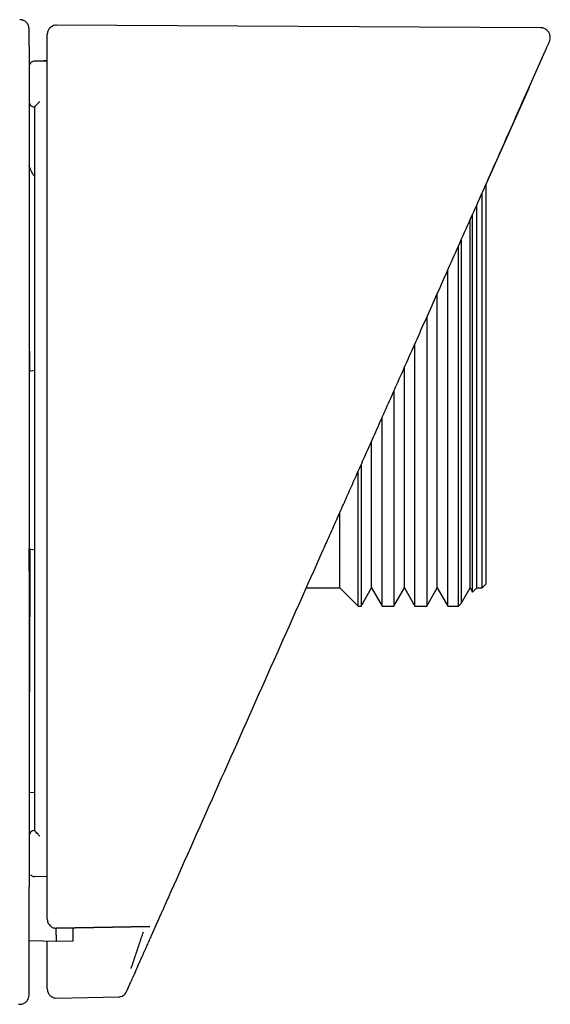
# Model space of a CAD drawing. Header units: millimetres. Extents: x 8 to 1762, y 12 to 2705.
# Tile 47 of 115: x 587 to 617, y 1475 to 1529. Entities that reach past the tile are written whole.
import ezdxf

# ---------------------------------------------------------------- set-up
doc = ezdxf.new("R2010")
doc.units = ezdxf.units.MM

msp = doc.modelspace()

# ---------------------------------------------------------------- linework, layer by layer
at = {"color": 7, "linetype": 'Continuous', "lineweight": 30}
for p, q in [((616.02, 1528.322), (589.499, 1528.461)), ((615.415, 1525.067), (616.142, 1526.7)), ((616.124, 1526.691), (616.162, 1526.754)), ((588.479, 1526.485), (588.281, 1526.478)), ((588.286, 1526.478), (588.996, 1526.503)), ((588.996, 1526.503), (588.286, 1526.478)), ((588.52, 1526.486), (588.371, 1526.481)), ((588.992, 1526.503), (588.813, 1526.497)), ((588.993, 1526.503), (588.879, 1526.499)), ((615.407, 1525.051), (613.036, 1519.726)), ((613.036, 1519.731), (613.036, 1497.815)), ((612.836, 1497.615), (612.836, 1519.278)), ((612.536, 1497.615), (612.536, 1518.607)), ((612.307, 1509.615), (612.307, 1518.092)), ((612.174, 1497.615), (612.174, 1517.793)), ((611.679, 1516.681), (611.679, 1496.758)), ((611.536, 1496.615), (611.536, 1516.361)), ((610.951, 1509.615), (610.951, 1515.045)), ((610.374, 1497.615), (610.374, 1513.748)), ((609.797, 1512.451), (609.797, 1496.615)), ((609.151, 1509.615), (609.151, 1511.001)), ((588.296, 1509.527), (587.996, 1509.474)), ((608.574, 1497.615), (608.574, 1509.703)), ((609.151, 1496.615), (609.151, 1509.615)), ((610.951, 1496.615), (610.951, 1509.615)), ((612.307, 1497.385), (612.307, 1509.615)), ((607.997, 1508.406), (607.997, 1496.615)), ((607.351, 1496.615), (607.351, 1506.956)), ((606.774, 1497.615), (606.774, 1505.66)), ((606.036, 1496.615), (606.036, 1504.003)), ((606.197, 1504.361), (606.197, 1496.615)), ((605.036, 1497.615), (605.036, 1501.755)), ((587.996, 1499.756), (588.296, 1499.703)), ((603.192, 1497.615), (605.036, 1497.615)), ((605.036, 1497.615), (606.036, 1496.615)), ((606.197, 1496.615), (606.774, 1497.615)), ((606.774, 1497.615), (607.351, 1496.615)), ((607.997, 1496.615), (608.574, 1497.615)), ((608.574, 1497.615), (609.151, 1496.615)), ((609.797, 1496.615), (610.374, 1497.615)), ((610.374, 1497.615), (610.951, 1496.615)), ((611.679, 1496.758), (612.174, 1497.615)), ((612.174, 1497.615), (612.307, 1497.385)), ((612.307, 1497.385), (612.536, 1497.615)), ((612.536, 1497.615), (612.836, 1497.615)), ((612.836, 1497.615), (613.036, 1497.815)), ((606.036, 1496.615), (606.197, 1496.615)), ((607.351, 1496.615), (607.997, 1496.615)), ((609.151, 1496.615), (609.797, 1496.615)), ((610.951, 1496.615), (611.536, 1496.615)), ((611.536, 1496.615), (611.679, 1496.758)), ((587.996, 1486.413), (588.296, 1486.418)), ((588.296, 1484.323), (588.296, 1484.323)), ((588.996, 1481.774), (588.286, 1481.801)), ((594.713, 1478.571), (595.06, 1479.349)), ((589.505, 1478.965), (594.614, 1479.059)), ((589.506, 1478.963), (589.506, 1478.964)), ((589.507, 1478.985), (594.623, 1479.08)), ((594.615, 1479.059), (594.615, 1479.059)), ((589.505, 1478.247), (587.996, 1478.274)), ((590.413, 1478.263), (589.505, 1478.247)), ((588.996, 1475.638), (588.996, 1475.66)), ((593.343, 1475.493), (593.353, 1475.516)), ((587.996, 1475.296), (587.996, 1475.318)), ((589.505, 1475.138), (592.895, 1475.197))]:
    msp.add_line(p, q, dxfattribs=at)
for centre, start, end in [((588.296, 1526.178), 91.9986, 159.5454), ((588.296, 1524.273), 180, 270), ((588.296, 1484.023), 90, 180)]:
    msp.add_arc(centre, 0.3, start, end, dxfattribs=at)
for points, knots in [([(587.996, 1528.26), (587.993, 1528.299), (587.987, 1528.373), (587.952, 1528.468), (587.913, 1528.538), (587.87, 1528.594), (587.814, 1528.649), (587.73, 1528.705), (587.617, 1528.751), (587.53, 1528.757), (587.483, 1528.76)], [0, 0, 0, 0, 0.14966, 0.277407, 0.376847, 0.450611, 0.545867, 0.67222, 0.826541, 1, 1, 1, 1]), ([(587.996, 1527.283), (587.996, 1527.382), (587.996, 1527.581), (587.996, 1527.816), (587.996, 1528.004), (587.996, 1528.142), (587.996, 1528.226), (587.996, 1528.263), (587.996, 1528.256), (587.996, 1528.255)], [0, 0, 0, 0, 0.160009, 0.320014, 0.480014, 0.640012, 0.800007, 0.960001, 1, 1, 1, 1]), ([(589.499, 1528.461), (589.459, 1528.459), (589.386, 1528.454), (589.29, 1528.419), (589.228, 1528.384), (589.194, 1528.359), (589.178, 1528.347), (589.166, 1528.336), (589.153, 1528.325), (589.134, 1528.306), (589.11, 1528.279), (589.081, 1528.241), (589.049, 1528.188), (589.02, 1528.119), (588.998, 1528.033), (588.997, 1527.977), (588.996, 1527.946)], [0, 0, 0, 0, 0.094512, 0.1744523, 0.2362502, 0.2597704, 0.2699791, 0.2816461, 0.2961862, 0.3142398, 0.3620188, 0.4262754, 0.5073866, 0.6418424, 0.8061776, 1, 1, 1, 1]), ([(616.519, 1527.549), (616.537, 1527.598), (616.569, 1527.691), (616.569, 1527.817), (616.551, 1527.908), (616.531, 1527.97), (616.501, 1528.038), (616.446, 1528.124), (616.366, 1528.202), (616.278, 1528.259), (616.199, 1528.294), (616.111, 1528.317), (616.05, 1528.321), (616.02, 1528.322)], [0, 0, 0, 0, 0.142601, 0.269726, 0.340941, 0.39895, 0.448087, 0.54665, 0.677129, 0.752511, 0.832699, 0.915863, 1, 1, 1, 1]), ([(588.996, 1526.981), (588.996, 1527.079), (588.996, 1527.276), (588.996, 1527.508), (588.996, 1527.693), (588.996, 1527.83), (588.996, 1527.913), (588.996, 1527.95), (588.996, 1527.943), (588.996, 1527.942)], [0, 0, 0, 0, 0.1609858, 0.3219666, 0.4829436, 0.6439175, 0.8048894, 0.9658601, 1, 1, 1, 1]), ([(587.996, 1527.283), (587.996, 1527.28), (587.996, 1527.276), (587.996, 1527.246), (587.996, 1527.199), (587.996, 1527.133), (587.996, 1527.053), (587.996, 1526.963), (587.996, 1526.868), (587.996, 1526.804), (587.996, 1526.771)], [0, 0, 0, 0, 0.120081, 0.240494, 0.369919, 0.499995, 0.629419, 0.759495, 0.879582, 1, 1, 1, 1]), ([(616.142, 1526.7), (616.142, 1526.702), (616.144, 1526.706), (616.147, 1526.712), (616.15, 1526.718), (616.153, 1526.724), (616.156, 1526.732), (616.159, 1526.739), (616.162, 1526.746), (616.166, 1526.754), (616.169, 1526.762), (616.173, 1526.771), (616.177, 1526.78), (616.182, 1526.79), (616.186, 1526.801), (616.191, 1526.812), (616.196, 1526.823), (616.202, 1526.835), (616.207, 1526.848), (616.213, 1526.861), (616.218, 1526.873), (616.223, 1526.884), (616.228, 1526.893), (616.231, 1526.9), (616.232, 1526.904), (616.233, 1526.905), (616.234, 1526.906), (616.234, 1526.908), (616.237, 1526.914), (616.244, 1526.931), (616.26, 1526.965), (616.28, 1527.01), (616.302, 1527.061), (616.324, 1527.109), (616.344, 1527.155), (616.372, 1527.218), (616.406, 1527.293), (616.44, 1527.371), (616.477, 1527.452), (616.506, 1527.518), (616.521, 1527.552), (616.518, 1527.545), (616.517, 1527.544)], [0, 0, 0, 0, 0.002149, 0.004645, 0.007489, 0.010681, 0.014221, 0.018108, 0.022092, 0.026385, 0.030988, 0.035899, 0.04112, 0.047312, 0.053889, 0.060851, 0.068199, 0.075931, 0.084049, 0.092552, 0.10144, 0.107914, 0.114577, 0.120599, 0.121558, 0.122522, 0.123489, 0.124459, 0.12521, 0.137247, 0.158694, 0.196835, 0.23533, 0.273845, 0.312467, 0.351101, 0.443131, 0.535172, 0.62716, 0.791459, 0.955806, 1, 1, 1, 1]), ([(587.996, 1526.771), (587.996, 1524.63), (587.996, 1520.348), (587.996, 1513.925), (587.996, 1507.501), (587.996, 1501.078), (587.996, 1494.654), (587.996, 1488.23), (587.996, 1483.948), (587.996, 1481.807)], [0, 0, 0, 0, 0.1428719, 0.285729, 0.4285773, 0.5714227, 0.714271, 0.8571281, 1, 1, 1, 1]), ([(588.996, 1526.495), (588.996, 1526.495), (588.996, 1526.495), (588.996, 1526.495), (588.996, 1526.496), (588.996, 1526.497), (588.996, 1526.511), (588.996, 1526.533), (588.996, 1526.569), (588.996, 1526.618), (588.996, 1526.687), (588.996, 1526.766), (588.996, 1526.839), (588.996, 1526.9), (588.996, 1526.945), (588.996, 1526.975), (588.996, 1526.979), (588.996, 1526.981)], [0, 0, 0, 0, 0.000188, 0.00039, 0.000874, 0.002341, 0.007656, 0.053581, 0.090599, 0.148385, 0.251488, 0.376078, 0.501043, 0.625558, 0.750557, 0.875163, 1, 1, 1, 1]), ([(588.996, 1481.674), (588.996, 1483.541), (588.996, 1487.276), (588.996, 1492.878), (588.996, 1498.481), (588.996, 1504.084), (588.996, 1509.687), (588.996, 1514.356), (588.996, 1518.092), (588.996, 1520.893), (588.996, 1523.022), (588.996, 1524.332), (588.996, 1524.723), (588.996, 1524.869), (588.996, 1524.914), (588.996, 1524.959), (588.996, 1525.004), (588.996, 1525.049), (588.996, 1525.176), (588.996, 1525.372), (588.996, 1525.628), (588.996, 1525.852), (588.996, 1526.043), (588.996, 1526.202), (588.996, 1526.329), (588.996, 1526.423), (588.996, 1526.475), (588.996, 1526.495)], [0, 0, 0, 0, 0.124994, 0.24999, 0.37499, 0.499999, 0.624988, 0.749999, 0.812488, 0.874999, 0.937499, 0.954988, 0.962692, 0.963702, 0.964711, 0.96572, 0.96673, 0.96774, 0.968749, 0.975184, 0.980896, 0.985885, 0.990153, 0.993698, 0.996521, 0.998622, 1, 1, 1, 1]), ([(604.125, 1499.711), (604.238, 1499.963), (604.468, 1500.48), (604.821, 1501.273), (605.19, 1502.101), (605.574, 1502.966), (605.975, 1503.866), (606.392, 1504.801), (606.839, 1505.807), (607.319, 1506.885), (607.832, 1508.037), (608.365, 1509.233), (608.916, 1510.471), (609.486, 1511.752), (610.076, 1513.076), (610.684, 1514.443), (611.312, 1515.853), (611.958, 1517.305), (612.62, 1518.79), (613.295, 1520.308), (613.985, 1521.858), (614.694, 1523.449), (615.172, 1524.523), (615.414, 1525.067)], [0, 0, 0, 0, 0.029778, 0.060969, 0.093573, 0.127588, 0.163015, 0.199853, 0.238101, 0.281803, 0.327209, 0.37432, 0.423134, 0.473651, 0.525869, 0.579788, 0.635406, 0.692724, 0.751739, 0.811352, 0.8726, 0.935483, 1, 1, 1, 1]), ([(588.586, 1524.279), (588.575, 1524.268), (588.542, 1524.235), (588.477, 1524.169), (588.409, 1524.099), (588.357, 1524.044), (588.324, 1524.008), (588.301, 1523.982), (588.298, 1523.977), (588.296, 1523.974)], [0, 0, 0, 0, 0.085053, 0.250443, 0.499534, 0.633774, 0.749757, 0.880027, 1, 1, 1, 1]), ([(588.296, 1523.974), (588.296, 1521.771), (588.296, 1517.366), (588.296, 1510.757), (588.296, 1504.149), (588.296, 1497.54), (588.296, 1490.931), (588.296, 1486.526), (588.296, 1484.323)], [0, 0, 0, 0, 0.16667, 0.333329, 0.499984, 0.666643, 0.833312, 1, 1, 1, 1]), ([(588.296, 1520.178), (588.263, 1520.224), (588.194, 1520.318), (588.108, 1520.478), (588.045, 1520.621), (588.01, 1520.719), (587.999, 1520.755), (587.996, 1520.764)], [0, 0, 0, 0, 0.251344, 0.528441, 0.820268, 0.956461, 1, 1, 1, 1]), ([(587.996, 1512.984), (587.997, 1512.943), (587.999, 1512.691), (588.002, 1512.212), (588.007, 1511.549), (588.011, 1510.872), (588.015, 1510.182), (588.017, 1509.713), (588.018, 1509.478)], [0, 0, 0, 0, 0.037373, 0.230034, 0.422255, 0.614409, 0.80687, 1, 1, 1, 1]), ([(588.038, 1499.749), (588.037, 1499.654), (588.037, 1499.262), (588.036, 1498.646), (588.035, 1497.904), (588.034, 1497.235), (588.032, 1496.581), (588.03, 1495.943), (588.028, 1495.361), (588.026, 1494.835), (588.024, 1494.361), (588.022, 1493.902), (588.02, 1493.457), (588.018, 1493.027), (588.016, 1492.62), (588.014, 1492.169), (588.011, 1491.672), (588.008, 1491.149), (588.006, 1490.797), (588.005, 1490.602), (588.004, 1490.541), (588.004, 1490.48), (588.003, 1490.418), (588.003, 1490.357), (588.002, 1490.145), (587.999, 1489.788), (587.996, 1489.427), (587.995, 1489.207), (587.994, 1489.143), (587.994, 1489.12)], [0, 0, 0, 0, 0.020623, 0.08505, 0.136498, 0.187713, 0.238796, 0.289843, 0.340954, 0.382137, 0.423123, 0.463964, 0.504712, 0.545419, 0.586138, 0.624246, 0.683063, 0.743985, 0.799421, 0.806811, 0.814231, 0.821682, 0.829165, 0.836678, 0.844222, 0.908175, 0.973063, 0.990221, 1, 1, 1, 1]), ([(587.996, 1498.536), (587.997, 1498.586), (587.999, 1498.695), (588.002, 1498.903), (588.005, 1499.15), (588.008, 1499.432), (588.011, 1499.634), (588.011, 1499.749), (588.011, 1499.753)], [0, 0, 0, 0, 0.171622, 0.375975, 0.582587, 0.787877, 0.993027, 1, 1, 1, 1]), ([(596.016, 1481.496), (596.918, 1483.524), (598.724, 1487.579), (601.427, 1493.651), (603.226, 1497.691), (604.125, 1499.711)], [0, 0, 0, 0, 0.333565, 0.666894, 1, 1, 1, 1]), ([(588.586, 1484.017), (588.574, 1484.029), (588.541, 1484.062), (588.476, 1484.128), (588.409, 1484.197), (588.357, 1484.252), (588.324, 1484.288), (588.301, 1484.314), (588.298, 1484.32), (588.296, 1484.323)], [0, 0, 0, 0, 0.08875, 0.250449, 0.499538, 0.633819, 0.749759, 0.880018, 1, 1, 1, 1]), ([(588.076, 1481.897), (588.077, 1481.895), (588.089, 1481.876), (588.125, 1481.852), (588.191, 1481.812), (588.248, 1481.805), (588.285, 1481.799)], [0, 0, 0, 0, 0.0289579, 0.2833192, 0.5330662, 1, 1, 1, 1]), ([(587.996, 1481.807), (587.996, 1481.773), (587.996, 1481.704), (587.996, 1481.601), (587.996, 1481.504), (587.996, 1481.416), (587.996, 1481.342), (587.996, 1481.288), (587.996, 1481.251), (587.996, 1481.242), (587.996, 1481.238)], [0, 0, 0, 0, 0.1204514, 0.2412217, 0.3703, 0.4999952, 0.6290753, 0.7587682, 0.8792301, 1, 1, 1, 1]), ([(588.996, 1479.464), (588.996, 1479.488), (588.996, 1479.539), (588.996, 1479.615), (588.996, 1479.694), (588.996, 1479.775), (588.996, 1479.858), (588.996, 1479.944), (588.996, 1480.032), (588.996, 1480.119), (588.996, 1480.204), (588.996, 1480.284), (588.996, 1480.361), (588.996, 1480.436), (588.996, 1480.509), (588.996, 1480.579), (588.996, 1480.632), (588.996, 1480.668), (588.996, 1480.689), (588.996, 1480.713), (588.996, 1480.736), (588.996, 1480.759), (588.996, 1480.783), (588.996, 1480.806), (588.996, 1480.846), (588.996, 1480.902), (588.996, 1480.993), (588.996, 1481.102), (588.996, 1481.224), (588.996, 1481.342), (588.996, 1481.453), (588.996, 1481.563), (588.996, 1481.637), (588.996, 1481.674)], [0, 0, 0, 0, 0.03649, 0.073841, 0.112055, 0.151131, 0.191068, 0.231868, 0.27353, 0.317303, 0.356033, 0.393487, 0.429665, 0.464567, 0.498193, 0.530542, 0.561616, 0.569919, 0.580132, 0.590744, 0.601311, 0.611832, 0.622307, 0.632737, 0.643121, 0.675458, 0.707344, 0.763161, 0.817539, 0.864875, 0.911064, 0.956105, 1, 1, 1, 1]), ([(595.062, 1479.355), (595.077, 1479.389), (595.108, 1479.457), (595.152, 1479.557), (595.196, 1479.655), (595.239, 1479.751), (595.28, 1479.845), (595.321, 1479.936), (595.361, 1480.026), (595.401, 1480.115), (595.439, 1480.202), (595.467, 1480.265), (595.485, 1480.305), (595.493, 1480.324), (595.502, 1480.342), (595.51, 1480.36), (595.519, 1480.38), (595.542, 1480.433), (595.58, 1480.517), (595.631, 1480.632), (595.682, 1480.746), (595.732, 1480.859), (595.781, 1480.97), (595.83, 1481.079), (595.877, 1481.186), (595.924, 1481.29), (595.97, 1481.393), (596, 1481.462), (596.016, 1481.496)], [0, 0, 0, 0, 0.05173, 0.102096, 0.151098, 0.198736, 0.24501, 0.289919, 0.333465, 0.376752, 0.418602, 0.459014, 0.467711, 0.47634, 0.484898, 0.493387, 0.502476, 0.513948, 0.567266, 0.621032, 0.673461, 0.724553, 0.774308, 0.822727, 0.868979, 0.913942, 0.957616, 1, 1, 1, 1]), ([(587.996, 1475.39), (587.996, 1475.399), (587.996, 1475.419), (587.996, 1475.455), (587.996, 1475.497), (587.996, 1475.545), (587.996, 1475.593), (587.996, 1475.636), (587.996, 1475.674), (587.996, 1475.711), (587.996, 1475.749), (587.996, 1475.789), (587.996, 1475.86), (587.996, 1475.922), (587.996, 1475.975), (587.996, 1475.99), (587.996, 1476.006), (587.996, 1476.022), (587.996, 1476.053), (587.996, 1476.099), (587.996, 1476.158), (587.996, 1476.215), (587.996, 1476.27), (587.996, 1476.322), (587.996, 1476.372), (587.996, 1476.419), (587.996, 1476.464), (587.996, 1476.506), (587.996, 1476.542), (587.996, 1476.573), (587.996, 1476.599), (587.996, 1476.618), (587.996, 1476.63), (587.996, 1476.637), (587.996, 1476.644), (587.996, 1476.65), (587.996, 1476.657), (587.996, 1476.664), (587.996, 1476.674), (587.996, 1476.715), (587.996, 1476.785), (587.996, 1476.884), (587.996, 1476.981), (587.996, 1477.076), (587.996, 1477.17), (587.996, 1477.262), (587.996, 1477.352), (587.996, 1477.439), (587.996, 1477.524), (587.996, 1477.607), (587.996, 1477.686), (587.996, 1477.764), (587.996, 1477.842), (587.996, 1477.921), (587.996, 1477.988), (587.996, 1478.029), (587.996, 1478.045), (587.996, 1478.05), (587.996, 1478.055), (587.996, 1478.059), (587.996, 1478.065), (587.996, 1478.095), (587.996, 1478.149), (587.996, 1478.226), (587.996, 1478.302), (587.996, 1478.374), (587.996, 1478.443), (587.996, 1478.507), (587.996, 1478.567), (587.996, 1478.625), (587.996, 1478.679), (587.996, 1478.729), (587.996, 1478.764), (587.996, 1478.789), (587.996, 1478.803), (587.996, 1478.819), (587.996, 1478.835), (587.996, 1478.851), (587.996, 1478.893), (587.996, 1478.961), (587.996, 1479.055), (587.996, 1479.148), (587.996, 1479.242), (587.996, 1479.339), (587.996, 1479.412), (587.996, 1479.458), (587.996, 1479.477), (587.996, 1479.496), (587.996, 1479.515), (587.996, 1479.535), (587.996, 1479.556), (587.996, 1479.579), (587.996, 1479.648), (587.996, 1479.763), (587.996, 1479.922), (587.996, 1480.074), (587.996, 1480.222), (587.996, 1480.369), (587.996, 1480.516), (587.996, 1480.662), (587.996, 1480.807), (587.996, 1480.95), (587.996, 1481.094), (587.996, 1481.19), (587.996, 1481.238)], [0, 0, 0, 0, 0.009905, 0.020286, 0.031142, 0.042473, 0.05428, 0.062269, 0.069509, 0.076722, 0.083933, 0.091144, 0.098354, 0.122586, 0.124719, 0.127592, 0.130555, 0.133488, 0.136391, 0.147509, 0.158321, 0.168661, 0.178529, 0.187924, 0.197006, 0.205598, 0.213701, 0.221314, 0.228438, 0.233351, 0.238001, 0.242388, 0.24363, 0.24485, 0.246047, 0.24722, 0.248371, 0.249499, 0.251245, 0.253517, 0.271734, 0.289549, 0.30696, 0.323969, 0.340873, 0.35736, 0.373429, 0.38908, 0.404314, 0.418869, 0.433022, 0.446771, 0.460118, 0.474588, 0.488553, 0.49525, 0.496117, 0.496983, 0.497847, 0.498708, 0.499567, 0.500649, 0.514458, 0.528029, 0.541157, 0.55384, 0.56608, 0.5768, 0.587155, 0.597144, 0.606769, 0.614937, 0.622822, 0.62484, 0.627498, 0.630203, 0.632899, 0.635586, 0.638264, 0.654374, 0.670152, 0.685599, 0.700713, 0.717248, 0.733366, 0.736483, 0.739584, 0.742669, 0.745738, 0.748791, 0.752219, 0.755893, 0.759557, 0.785461, 0.810897, 0.833613, 0.855941, 0.877882, 0.899436, 0.920601, 0.941012, 0.961048, 0.980711, 1, 1, 1, 1]), ([(588.996, 1479.464), (588.998, 1479.433), (589, 1479.388), (589.014, 1479.325), (589.036, 1479.261), (589.077, 1479.183), (589.142, 1479.103), (589.225, 1479.037), (589.316, 1478.991), (589.411, 1478.964), (589.475, 1478.962), (589.506, 1478.961)], [0, 0, 0, 0, 0.1356623, 0.2001455, 0.2618251, 0.3865522, 0.5151681, 0.6428114, 0.767428, 0.8870673, 1, 1, 1, 1]), ([(589.505, 1478.247), (589.505, 1478.248), (589.505, 1478.25), (589.504, 1478.269), (589.502, 1478.301), (589.5, 1478.348), (589.497, 1478.406), (589.495, 1478.476), (589.492, 1478.572), (589.49, 1478.702), (589.489, 1478.839), (589.49, 1478.933), (589.49, 1478.962)], [0, 0, 0, 0, 0.081763, 0.172861, 0.273326, 0.373529, 0.466484, 0.559494, 0.652536, 0.79856, 0.936325, 1, 1, 1, 1]), ([(590.413, 1478.263), (590.413, 1478.267), (590.413, 1478.274), (590.413, 1478.328), (590.413, 1478.412), (590.413, 1478.529), (590.413, 1478.679), (590.413, 1478.835), (590.413, 1478.954), (590.413, 1479.002)], [0, 0, 0, 0, 0.149532, 0.29959, 0.449681, 0.599259, 0.748649, 0.898533, 1, 1, 1, 1]), ([(593.593, 1476.766), (593.595, 1476.772), (593.6, 1476.782), (593.612, 1476.818), (593.627, 1476.86), (593.642, 1476.905), (593.659, 1476.956), (593.679, 1477.014), (593.7, 1477.077), (593.725, 1477.149), (593.751, 1477.229), (593.781, 1477.317), (593.817, 1477.424), (593.862, 1477.559), (593.902, 1477.68), (593.931, 1477.767), (593.946, 1477.81), (593.961, 1477.855), (593.976, 1477.901), (593.992, 1477.949), (594.008, 1477.998), (594.024, 1478.046), (594.043, 1478.103), (594.061, 1478.158), (594.081, 1478.218), (594.1, 1478.274), (594.12, 1478.337), (594.151, 1478.429), (594.188, 1478.54), (594.228, 1478.664), (594.254, 1478.739), (594.265, 1478.774)], [0, 0, 0, 0, 0.061233, 0.123575, 0.165649, 0.208039, 0.250667, 0.289633, 0.329727, 0.37091, 0.41313, 0.456326, 0.500427, 0.561338, 0.629499, 0.64576, 0.662358, 0.679285, 0.696533, 0.714094, 0.731958, 0.750117, 0.766088, 0.792433, 0.809419, 0.82889, 0.850789, 0.875047, 0.923282, 0.964839, 1, 1, 1, 1]), ([(588.996, 1477.198), (588.996, 1477.204), (588.996, 1477.215), (588.996, 1477.263), (588.996, 1477.332), (588.996, 1477.422), (588.996, 1477.533), (588.996, 1477.662), (588.996, 1477.808), (588.996, 1477.968), (588.996, 1478.118), (588.996, 1478.218), (588.996, 1478.256)], [0, 0, 0, 0, 0.104001, 0.207415, 0.311926, 0.415463, 0.518538, 0.622825, 0.726313, 0.829372, 0.933676, 1, 1, 1, 1]), ([(594.041, 1477.062), (594.043, 1477.066), (594.047, 1477.075), (594.061, 1477.106), (594.081, 1477.15), (594.11, 1477.215), (594.149, 1477.304), (594.201, 1477.421), (594.261, 1477.555), (594.327, 1477.703), (594.398, 1477.863), (594.486, 1478.06), (594.591, 1478.297), (594.672, 1478.479), (594.713, 1478.571)], [0, 0, 0, 0, 0.062539, 0.124676, 0.187161, 0.25073, 0.333057, 0.415802, 0.500441, 0.582926, 0.665782, 0.750198, 0.874615, 1, 1, 1, 1]), ([(588.996, 1475.733), (588.996, 1475.741), (588.996, 1475.758), (588.996, 1475.789), (588.996, 1475.825), (588.996, 1475.866), (588.996, 1475.905), (588.996, 1475.941), (588.996, 1475.965), (588.996, 1475.982), (588.996, 1475.991), (588.996, 1476), (588.996, 1476.009), (588.996, 1476.018), (588.996, 1476.032), (588.996, 1476.052), (588.996, 1476.08), (588.996, 1476.116), (588.996, 1476.16), (588.996, 1476.211), (588.996, 1476.262), (588.996, 1476.311), (588.996, 1476.36), (588.996, 1476.409), (588.996, 1476.458), (588.996, 1476.721), (588.996, 1476.968), (588.996, 1477.198)], [0, 0, 0, 0, 0.030981, 0.063317, 0.097006, 0.132051, 0.16845, 0.191547, 0.215159, 0.221428, 0.227732, 0.234071, 0.240446, 0.246856, 0.252392, 0.269742, 0.288273, 0.307984, 0.340248, 0.375211, 0.40601, 0.43681, 0.467609, 0.498409, 0.529208, 0.560008, 1, 1, 1, 1]), ([(593.386, 1475.589), (593.389, 1475.598), (593.397, 1475.615), (593.411, 1475.646), (593.427, 1475.682), (593.445, 1475.723), (593.463, 1475.762), (593.479, 1475.799), (593.49, 1475.823), (593.497, 1475.84), (593.501, 1475.849), (593.505, 1475.858), (593.509, 1475.867), (593.513, 1475.876), (593.52, 1475.89), (593.529, 1475.91), (593.541, 1475.938), (593.557, 1475.974), (593.577, 1476.019), (593.6, 1476.07), (593.623, 1476.122), (593.644, 1476.171), (593.666, 1476.22), (593.688, 1476.269), (593.71, 1476.318), (593.828, 1476.583), (593.938, 1476.83), (594.041, 1477.062)], [0, 0, 0, 0, 0.0309874, 0.0633268, 0.0970186, 0.1320635, 0.1684618, 0.191557, 0.2151661, 0.2214343, 0.2277378, 0.2340766, 0.2404506, 0.2468598, 0.2523969, 0.2697552, 0.2882906, 0.3080031, 0.3402629, 0.3752132, 0.4060126, 0.436812, 0.4676114, 0.4984108, 0.5292101, 0.5600095, 1, 1, 1, 1]), ([(587.996, 1475.318), (587.996, 1475.319), (587.996, 1475.32), (587.996, 1475.321), (587.996, 1475.323), (587.996, 1475.325), (587.996, 1475.326), (587.996, 1475.328), (587.996, 1475.329), (587.996, 1475.33), (587.996, 1475.331), (587.996, 1475.332), (587.996, 1475.334), (587.996, 1475.338), (587.996, 1475.345), (587.996, 1475.357), (587.996, 1475.371), (587.996, 1475.384), (587.996, 1475.39)], [0, 0, 0, 0, 0.08483, 0.163318, 0.235463, 0.301266, 0.360728, 0.39132, 0.419915, 0.446513, 0.471112, 0.493715, 0.527593, 0.566243, 0.683252, 0.794547, 0.900129, 1, 1, 1, 1]), ([(588.996, 1475.66), (588.996, 1475.661), (588.996, 1475.662), (588.996, 1475.663), (588.996, 1475.665), (588.996, 1475.667), (588.996, 1475.668), (588.996, 1475.67), (588.996, 1475.671), (588.996, 1475.672), (588.996, 1475.674), (588.996, 1475.676), (588.996, 1475.68), (588.996, 1475.688), (588.996, 1475.7), (588.996, 1475.714), (588.996, 1475.727), (588.996, 1475.733)], [0, 0, 0, 0, 0.084548, 0.162834, 0.23486, 0.300624, 0.360127, 0.395695, 0.428579, 0.458779, 0.486294, 0.521083, 0.56621, 0.683182, 0.79447, 0.900075, 1, 1, 1, 1]), ([(588.996, 1475.638), (588.999, 1475.598), (589.004, 1475.525), (589.038, 1475.431), (589.078, 1475.361), (589.121, 1475.305), (589.177, 1475.249), (589.26, 1475.193), (589.372, 1475.146), (589.459, 1475.14), (589.505, 1475.138)], [0, 0, 0, 0, 0.1483756, 0.2758302, 0.3757891, 0.4500041, 0.5455142, 0.6726739, 0.8270544, 1, 1, 1, 1]), ([(592.895, 1475.197), (592.941, 1475.201), (593.036, 1475.211), (593.166, 1475.275), (593.275, 1475.369), (593.321, 1475.453), (593.343, 1475.493)], [0, 0, 0, 0, 0.244904, 0.5, 0.755096, 1, 1, 1, 1]), ([(593.353, 1475.516), (593.353, 1475.517), (593.354, 1475.518), (593.354, 1475.519), (593.355, 1475.521), (593.356, 1475.523), (593.357, 1475.524), (593.357, 1475.526), (593.358, 1475.527), (593.359, 1475.528), (593.359, 1475.53), (593.36, 1475.532), (593.362, 1475.536), (593.365, 1475.544), (593.371, 1475.556), (593.377, 1475.571), (593.383, 1475.583), (593.386, 1475.589)], [0, 0, 0, 0, 0.084495, 0.162744, 0.234747, 0.300503, 0.360012, 0.395593, 0.428496, 0.458721, 0.486268, 0.521104, 0.566284, 0.683347, 0.794652, 0.900202, 1, 1, 1, 1]), ([(587.415, 1474.802), (587.457, 1474.799), (587.537, 1474.793), (587.643, 1474.817), (587.724, 1474.85), (587.791, 1474.89), (587.857, 1474.945), (587.924, 1475.032), (587.981, 1475.152), (587.991, 1475.246), (587.996, 1475.296)], [0, 0, 0, 0, 0.147583, 0.275433, 0.375411, 0.449712, 0.545983, 0.672944, 0.827348, 1, 1, 1, 1])]:
    msp.add_open_spline(points, degree=3, knots=knots, dxfattribs=at)

doc.saveas('drawing.dxf')
